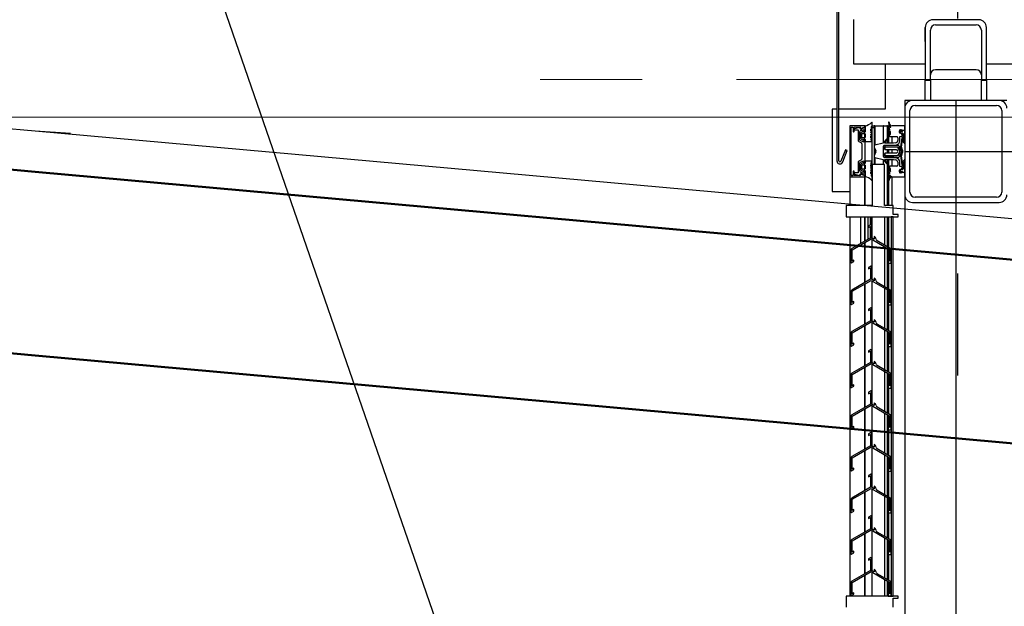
# Model space of a CAD drawing. Extents: x -805 to 3526, y -961 to 1039.
# Tile 223 of 256: x 982.757 to 983.722, y 40.624 to 41.199. Entities that reach past the tile are written whole.
import ezdxf

# ---------------------------------------------------------------- set-up
doc = ezdxf.new("R2010")
doc.units = 0
for name, pattern in [('_Ebene_', [4, 2, -1, 0, -1]), ('P-HP-Dorsten 2022 - Schnitt - Schnitt 9 rechts der Rampe$0$_Ebene_', [4, 2, -1, 0, -1]), ('P-HP-Dorsten 2022 - Schnitt - Schnitt 9 rechts der Rampe$0$VE22-087 - Bf_Dorsten-Hervest ModellRevit2021_rvt-1-Schnitt 9$0$Verdeckt', [7.14375, 4.7625, -2.38125]), ('STRICHPUNKT', [1, 0.5, -0.25, 0, -0.25]), ('VE22-087 - Bf_Dorsten-Hervest ModellRevit2021_rvt-1-Schnitt 7$0$Verdeckt', [7.14375, 4.7625, -2.38125]), ('VE22-087 - Bf_rvt-1-Schnitt 8$0$_Ebene_', [4, 2, -1, 0, -1])]:
    doc.linetypes.add(name, pattern=pattern)
doc.layers.get('0').update_dxf_attribs({"color": 251})
for name, color, linetype, lineweight in [('A-FLOR-LEVL', 51, 'Continuous', 5), ('EB-2273S-Q-ACHSE', 7, 'STRICHPUNKT', 25), ('P-HP-Dorsten 2022 - Schnitt - Schnitt 9 rechts der Rampe$0$A-FLOR-LEVL', 51, 'Continuous', 5), ('P-HP-Dorsten 2022 - Schnitt - Schnitt 9 rechts der Rampe$0$VE22-087 - Bf_Dorsten-Hervest ModellRevit2021_rvt-1-Schnitt 9$0$A-FLOR-LEVL', 51, 'Continuous', 5), ('P-HP-Dorsten 2022 - Schnitt - Schnitt 9 rechts der Rampe$0$VE22-087 - Bf_Dorsten-Hervest ModellRevit2021_rvt-1-Schnitt 9$0$A-ROOF', 132, 'Continuous', 9), ('P-HP-Dorsten 2022 - Schnitt - Schnitt 9 rechts der Rampe$0$VE22-087 - Bf_Dorsten-Hervest ModellRevit2021_rvt-1-Schnitt 9$0$A-ROOF-FNSH', 132, 'Continuous', 35), ('P-HP-Dorsten 2022 - Schnitt - Schnitt 9 rechts der Rampe$0$VE22-087 - Bf_Dorsten-Hervest ModellRevit2021_rvt-1-Schnitt 9$0$A-ROOF-PATT', 132, 'Continuous', 9), ('TTK-P-Aufzug vorne', 251, 'Continuous', 25), ('VE22-087 - Bf_Dorsten-Hervest ModellRevit2021_rvt-1-Schnitt 7$0$A-FLOR-LEVL', 51, 'Continuous', 5), ('VE22-087 - Bf_rvt-1-Schnitt 8$0$A-FLOR-LEVL', 51, 'Continuous', 5)]:
    doc.layers.add(name, color=color, linetype=linetype, lineweight=lineweight)
for name, color, linetype in [('Lichtraumprofil', 9, 'Continuous'), ('TTK-P-Ablage', 162, 'Continuous'), ('TTK-P-Bahnsteig', 12, 'Continuous'), ('TTK-P-QP Block', 162, 'Continuous'), ('TTK-QP-links', 250, 'Continuous'), ('TTK-QP-rechts', 251, 'Continuous')]:
    doc.layers.add(name, color=color, linetype=linetype)

# ---------------------------------------------------------------- blocks, each defined once
blk = doc.blocks.new('VE22-087 - Bf_rvt-1-Schnitt 8')
at = {"layer": 'VE22-087 - Bf_rvt-1-Schnitt 8$0$A-FLOR-LEVL', "linetype": 'VE22-087 - Bf_rvt-1-Schnitt 8$0$_Ebene_', "lineweight": 9}
blk.add_line((-10425.32, 41103.31), (22643.31, 41103.31), dxfattribs=at)
blk = doc.blocks.new('Schnitt8')
at = {"layer": 'A-FLOR-LEVL', "linetype": '_Ebene_'}
blk.add_line((-5.15485, 8.50799), (27.91377, 8.50799), dxfattribs=at)
at = {"lineweight": 5, "xscale": 0.001, "yscale": 0.001, "zscale": 0.001}
blk.add_blockref('VE22-087 - Bf_rvt-1-Schnitt 8', (5.27047, -32.59532), dxfattribs=at)
blk = doc.blocks.new('2481114')
at = {"layer": 'EB-2273S-Q-ACHSE'}
blk.add_line((2.6768, -8.4329), (2.6768, 5.45803), dxfattribs=at)
blk = doc.blocks.new('Schnitt7links neben rampe')
at = {"layer": 'A-FLOR-LEVL', "linetype": '_Ebene_'}
blk.add_line((-17.01558, 1.3), (20.19556, 1.3), dxfattribs=at)
at = {"layer": 'VE22-087 - Bf_Dorsten-Hervest ModellRevit2021_rvt-1-Schnitt 7$0$A-FLOR-LEVL', "linetype": 'VE22-087 - Bf_Dorsten-Hervest ModellRevit2021_rvt-1-Schnitt 7$0$Verdeckt', "lineweight": 9}
blk.add_line((-17.01558, 1.26297), (20.19556, 1.26297), dxfattribs=at)
blk = doc.blocks.new('P-HP-Dorsten 2022 - Schnitt - Schnitt 9 rechts der Rampe')
at = {"layer": 'P-HP-Dorsten 2022 - Schnitt - Schnitt 9 rechts der Rampe$0$VE22-087 - Bf_Dorsten-Hervest ModellRevit2021_rvt-1-Schnitt 9$0$A-ROOF-PATT'}
h = blk.add_hatch(dxfattribs=at)
h.set_pattern_fill('FP_11', color=251, scale=0.001, style=0, pattern_type=2)
h.set_pattern_definition([(174.832, (3153.7614293, 35241.070636), (-0.01641368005, 4.8652e-07), [])])
h.paths.add_polyline_path([(3161.2746, 35240.60982), (3161.276, 35240.61044), (3159.12999, 35240.80321), (3158.58342, 35240.85231), (3158.55457, 35240.85416), (3161.27228, 35240.61003)])
at = {"layer": 'P-HP-Dorsten 2022 - Schnitt - Schnitt 9 rechts der Rampe$0$A-FLOR-LEVL', "linetype": 'P-HP-Dorsten 2022 - Schnitt - Schnitt 9 rechts der Rampe$0$_Ebene_'}
blk.add_line((3138.7361, 35240.90534), (3179.52406, 35240.90534), dxfattribs=at)
at = {"layer": 'P-HP-Dorsten 2022 - Schnitt - Schnitt 9 rechts der Rampe$0$VE22-087 - Bf_Dorsten-Hervest ModellRevit2021_rvt-1-Schnitt 9$0$A-FLOR-LEVL', "linetype": 'P-HP-Dorsten 2022 - Schnitt - Schnitt 9 rechts der Rampe$0$VE22-087 - Bf_Dorsten-Hervest ModellRevit2021_rvt-1-Schnitt 9$0$Verdeckt', "lineweight": 9}
blk.add_line((3138.7361, 35240.86831), (3179.52406, 35240.86831), dxfattribs=at)
at = {"layer": 'P-HP-Dorsten 2022 - Schnitt - Schnitt 9 rechts der Rampe$0$VE22-087 - Bf_Dorsten-Hervest ModellRevit2021_rvt-1-Schnitt 9$0$A-ROOF', "color": 251, "lineweight": 50}
for p, q in [((3158.03983, 35240.86151), (3158.5489, 35240.81467)), ((3158.5489, 35240.81467), (3161.2746, 35240.56982)), ((3158.03983, 35240.68151), (3158.5489, 35240.63467)), ((3158.5489, 35240.63467), (3161.2746, 35240.38982))]:
    blk.add_line(p, q, dxfattribs=at)
at = {"layer": 'P-HP-Dorsten 2022 - Schnitt - Schnitt 9 rechts der Rampe$0$VE22-087 - Bf_Dorsten-Hervest ModellRevit2021_rvt-1-Schnitt 9$0$A-ROOF', "color": 251, "lineweight": 25}
blk.add_line((3158.58342, 35240.85231), (3158.5489, 35240.85467), dxfattribs=at)
at = {"layer": 'P-HP-Dorsten 2022 - Schnitt - Schnitt 9 rechts der Rampe$0$VE22-087 - Bf_Dorsten-Hervest ModellRevit2021_rvt-1-Schnitt 9$0$A-ROOF-FNSH', "color": 251, "lineweight": 25}
for p, q in [((3158.5489, 35240.85467), (3158.03983, 35240.90151)), ((3161.2746, 35240.60982), (3158.5489, 35240.85467))]:
    blk.add_line(p, q, dxfattribs=at)

msp = doc.modelspace()

# ---------------------------------------------------------------- hatches: boundary and pattern name
at = {"layer": 'TTK-P-Aufzug vorne', "ltscale": 20}
h = msp.add_hatch(dxfattribs=at)
h.set_pattern_fill('FP_23', color=251, scale=0.001, style=0, pattern_type=2)
h.set_pattern_definition([(0, (984.29421, 37.1433), (0, 0.05), []), (90, (984.29421, 37.1433), (-0.05, 3e-18), [])])
h.paths.add_polyline_path([(983.59219, 37.76677), (983.59411, 37.76677), (983.59411, 37.79283), (983.59219, 37.79283), (983.59219, 37.76855)])
h.paths.add_polyline_path([(983.59219, 38.28683), (983.59411, 38.28683), (983.59411, 38.31283), (983.59219, 38.31283), (983.59219, 38.292)])
h.paths.add_polyline_path([(983.59411, 39.78683), (983.59411, 39.81283), (983.59219, 39.81283), (983.59219, 39.78683)])
h.paths.add_polyline_path([(983.59411, 40.55683), (983.59411, 40.58283), (983.59219, 40.58283), (983.59219, 40.55683), (983.59318, 40.55683)])
h.paths.add_polyline_path([(983.59219, 41.05683), (983.59411, 41.05683), (983.59411, 41.09483), (983.59219, 41.09475), (983.59219, 41.0619)])

# ---------------------------------------------------------------- linework, layer by layer
at = {"layer": 'Lichtraumprofil', "color": 251}
msp.add_line((983.19924, 40.51008), (982.85924, 41.49289), dxfattribs=at)
at = {"layer": 'TTK-P-Aufzug vorne', "color": 251, "ltscale": 20}
for p, q in [((983.55752, 41.25451), (983.55752, 41.06062)), ((983.55952, 41.06067), (983.55952, 41.25447)), ((983.5742, 41.15543), (983.5742, 41.19908)), ((983.6967, 41.19885), (983.6517, 41.19885)), ((983.6542, 41.19385), (983.6942, 41.19385)), ((983.6442, 41.17755), (983.6442, 41.19135)), ((983.6442, 41.19135), (983.6442, 41.13983)), ((983.6492, 41.13983), (983.6492, 41.18885)), ((983.6992, 41.18885), (983.6992, 41.13983)), ((983.7042, 41.13983), (983.7042, 41.19135)), ((983.6442, 41.15543), (983.5742, 41.15543)), ((983.60488, 41.15543), (983.60488, 41.11116)), ((984.8692, 41.15543), (983.7042, 41.15543)), ((983.6942, 41.14983), (983.6542, 41.14983)), ((983.6442, 41.13983), (983.6492, 41.13983)), ((983.6442, 41.11983), (983.6442, 41.13983)), ((983.6492, 41.13983), (983.6492, 41.11983)), ((983.6992, 41.13983), (983.7042, 41.13983)), ((983.6992, 41.11983), (983.6992, 41.13983)), ((983.7042, 41.13983), (983.7042, 41.11983)), ((983.6242, 41.11983), (983.6242, 41.11233)), ((983.6317, 41.11983), (983.6242, 41.11983)), ((983.7167, 41.11983), (983.6317, 41.11983)), ((983.6742, 41.11983), (983.6742, 37.54983)), ((983.7242, 41.11983), (983.7167, 41.11983)), ((983.55752, 41.11116), (983.55288, 41.11116)), ((983.55288, 41.11116), (983.55288, 41.03457)), ((983.60488, 41.11116), (983.55952, 41.11116)), ((983.6242, 41.11233), (983.6242, 41.02733)), ((983.6292, 41.02983), (983.6292, 41.10983)), ((983.6342, 41.11483), (983.7142, 41.11483)), ((983.7192, 41.10983), (983.7192, 41.02983)), ((983.59218, 41.09481), (983.59218, 41.09802)), ((983.60818, 41.09836), (983.60836, 41.09586)), ((983.60934, 41.09648), (983.60913, 41.09771)), ((983.57016, 41.09483), (983.57016, 41.09433)), ((983.57055, 41.09483), (983.57016, 41.09483)), ((983.57018, 41.09433), (983.57018, 41.04549)), ((983.58467, 41.09483), (983.57075, 41.09483)), ((983.57146, 41.04663), (983.57146, 41.09303)), ((983.57197, 41.09353), (983.57297, 41.09353)), ((983.57347, 41.09303), (983.57347, 41.08956)), ((983.57447, 41.09353), (983.58035, 41.09383)), ((983.57447, 41.08953), (983.57447, 41.09353)), ((983.57986, 41.09333), (983.57499, 41.09203)), ((983.57506, 41.09093), (983.57836, 41.09093)), ((983.57836, 41.09093), (983.57836, 41.08108)), ((983.57986, 41.08145), (983.57986, 41.08856)), ((983.58035, 41.09383), (983.58056, 41.09299)), ((983.58066, 41.08718), (983.58066, 41.08335)), ((983.58317, 41.08925), (983.58115, 41.08804)), ((983.58182, 41.09257), (983.58487, 41.09387)), ((983.58516, 41.09333), (983.58196, 41.09195)), ((983.58216, 41.08355), (983.58216, 41.08702)), ((983.58247, 41.09076), (983.58396, 41.0914)), ((983.58269, 41.08752), (983.58466, 41.08752)), ((983.58465, 41.08852), (983.58317, 41.08925)), ((983.58396, 41.0914), (983.58396, 41.08856)), ((983.58396, 41.08856), (983.58516, 41.08908)), ((983.58459, 41.09375), (983.58459, 41.09308)), ((983.58459, 41.08752), (983.58459, 41.08302)), ((983.58515, 41.09483), (983.58485, 41.09483)), ((983.58516, 41.09494), (983.58516, 41.08902)), ((983.58516, 41.08908), (983.58516, 41.09333)), ((983.58516, 41.08699), (983.58516, 41.08352)), ((983.59074, 41.0882), (983.59211, 41.09123)), ((983.59198, 41.08736), (983.59074, 41.0882)), ((983.59074, 41.08656), (983.59198, 41.08736)), ((983.59211, 41.08353), (983.59074, 41.08656)), ((983.59083, 41.09156), (983.59205, 41.09279)), ((983.59083, 41.09006), (983.59083, 41.09156)), ((983.59158, 41.09151), (983.59083, 41.09006)), ((983.5912, 41.09395), (983.59218, 41.09481)), ((983.59205, 41.09279), (983.59132, 41.09312)), ((983.59219, 41.09483), (983.59413, 41.09483)), ((983.59219, 41.05683), (983.59219, 41.09481)), ((983.59411, 41.09483), (983.59411, 41.05683)), ((983.59485, 41.09483), (983.59411, 41.09483)), ((983.59485, 41.09483), (983.60308, 41.09483)), ((983.59485, 41.09483), (983.59485, 41.07589)), ((983.60301, 41.09483), (983.60301, 41.07823)), ((983.60318, 41.09483), (983.60301, 41.09483)), ((983.60318, 41.09483), (983.60642, 41.09483)), ((983.60711, 41.09483), (983.60642, 41.09483)), ((983.60705, 41.09483), (983.60817, 41.09483)), ((983.60711, 41.07784), (983.60711, 41.09483)), ((983.60906, 41.09483), (983.60817, 41.09483)), ((983.60817, 41.09483), (983.60817, 41.07784)), ((983.6083, 41.0902), (983.60819, 41.08626)), ((983.60836, 41.09586), (983.61021, 41.09314)), ((983.61021, 41.09314), (983.60849, 41.09268)), ((983.60849, 41.09191), (983.60928, 41.0917)), ((983.60919, 41.08677), (983.60944, 41.08962)), ((983.6097, 41.08786), (983.60969, 41.08652)), ((983.6242, 41.09483), (983.61131, 41.09483)), ((983.61898, 41.08865), (983.61898, 41.09009)), ((983.61982, 41.08748), (983.61898, 41.08865)), ((983.61935, 41.08995), (983.61929, 41.0886)), ((983.61929, 41.0886), (983.62028, 41.08739)), ((983.6203, 41.09047), (983.61935, 41.08995)), ((983.62135, 41.08748), (983.61982, 41.08748)), ((983.61998, 41.09112), (983.62094, 41.09097)), ((983.62028, 41.08739), (983.6217, 41.08826)), ((983.6203, 41.08938), (983.6203, 41.09047)), ((983.62156, 41.08945), (983.6203, 41.08938)), ((983.62164, 41.08483), (983.62135, 41.08748)), ((983.62248, 41.09029), (983.62156, 41.08945)), ((983.6217, 41.08826), (983.6217, 41.08491)), ((983.6242, 41.09029), (983.62248, 41.09029)), ((983.62322, 41.0841), (983.6232, 41.08729)), ((983.6232, 41.08729), (983.6242, 41.08729)), ((983.6242, 41.0906), (983.6242, 41.09483)), ((983.6242, 41.08729), (983.6242, 41.09029)), ((983.57921, 41.07944), (983.58163, 41.07815)), ((983.58396, 41.07895), (983.58039, 41.0805)), ((983.58115, 41.0825), (983.58316, 41.08129)), ((983.58216, 41.07736), (983.58216, 41.06239)), ((983.58464, 41.08302), (983.58266, 41.08302)), ((983.58316, 41.08129), (983.58466, 41.08202)), ((983.58516, 41.08109), (983.58396, 41.08179)), ((983.58396, 41.08179), (983.58396, 41.07895)), ((983.58459, 41.08198), (983.58459, 41.08142)), ((983.58516, 41.0815), (983.58516, 41.07954)), ((983.58516, 41.05857), (983.58516, 41.08109)), ((983.58516, 41.07954), (983.59099, 41.07954)), ((983.59083, 41.08302), (983.59083, 41.0847)), ((983.59083, 41.0847), (983.59158, 41.08324)), ((983.59198, 41.0825), (983.59083, 41.08302)), ((983.59083, 41.08124), (983.59198, 41.0825)), ((983.59192, 41.08025), (983.59083, 41.08124)), ((983.59099, 41.07954), (983.59192, 41.08025)), ((983.60289, 41.07782), (983.59485, 41.07589)), ((983.60642, 41.08206), (983.60318, 41.07858)), ((983.60413, 41.07784), (983.60701, 41.08151)), ((983.61309, 41.07784), (983.60413, 41.07784)), ((983.60996, 41.08433), (983.61274, 41.08433)), ((983.61142, 41.08433), (983.61142, 41.07784)), ((983.61274, 41.08433), (983.61378, 41.08433)), ((983.61535, 41.0782), (983.61309, 41.07784)), ((983.61378, 41.08433), (983.61619, 41.08433)), ((983.61719, 41.08329), (983.61719, 41.08037)), ((983.61919, 41.08456), (983.62164, 41.08483)), ((983.61919, 41.08037), (983.61919, 41.08456)), ((983.6212, 41.08309), (983.62007, 41.07424)), ((983.6217, 41.08491), (983.6209, 41.08389)), ((983.6209, 41.08389), (983.62176, 41.08359)), ((983.62106, 41.0741), (983.62196, 41.08115)), ((983.62176, 41.08359), (983.62297, 41.08149)), ((983.62302, 41.08098), (983.62187, 41.083)), ((983.62196, 41.08115), (983.62302, 41.08098)), ((983.623, 41.08038), (983.62212, 41.07968)), ((983.62297, 41.08149), (983.623, 41.08038)), ((983.6242, 41.08236), (983.62322, 41.0841)), ((983.6234, 41.07832), (983.6242, 41.07741)), ((983.6242, 41.07741), (983.6242, 41.08236)), ((983.56593, 41.07138), (983.56145, 41.0603)), ((983.5633, 41.05949), (983.5678, 41.07062)), ((983.5678, 41.07062), (983.56593, 41.07138)), ((983.5678, 41.07056), (983.5678, 41.07062)), ((983.59577, 41.06936), (983.59426, 41.06557)), ((983.59427, 41.0741), (983.59577, 41.07031)), ((983.59485, 41.07263), (983.59485, 41.06705)), ((983.60319, 41.06491), (983.60319, 41.07484)), ((983.60319, 41.07371), (983.60319, 41.0724)), ((983.60319, 41.0724), (983.60469, 41.0724)), ((983.60469, 41.06721), (983.60319, 41.06721)), ((983.60319, 41.06721), (983.60319, 41.0659)), ((983.60419, 41.07584), (983.61334, 41.07584)), ((983.60469, 41.0724), (983.60469, 41.0737)), ((983.60469, 41.07324), (983.60469, 41.07164)), ((983.60469, 41.07164), (983.61608, 41.07164)), ((983.61608, 41.06794), (983.60469, 41.06794)), ((983.60469, 41.06794), (983.60469, 41.06637)), ((983.60469, 41.06592), (983.60469, 41.06721)), ((983.61722, 41.0757), (983.60519, 41.0757)), ((983.60525, 41.0742), (983.61752, 41.0742)), ((983.61655, 41.07404), (983.60549, 41.07404)), ((983.60711, 41.06794), (983.60711, 41.07164)), ((983.60817, 41.07164), (983.60817, 41.06794)), ((983.61142, 41.07164), (983.61142, 41.06794)), ((983.61334, 41.07584), (983.61568, 41.07623)), ((983.61608, 41.07164), (983.617, 41.07038)), ((983.617, 41.0692), (983.61608, 41.06794)), ((983.61925, 41.06979), (983.61725, 41.07361)), ((983.61725, 41.06597), (983.61925, 41.06979)), ((983.61752, 41.0742), (983.61958, 41.07026)), ((983.61958, 41.06934), (983.61752, 41.0654)), ((983.62091, 41.07096), (983.61899, 41.07463)), ((983.61899, 41.06497), (983.62091, 41.06864)), ((983.62048, 41.07192), (983.62156, 41.0698)), ((983.62156, 41.0698), (983.62048, 41.06768)), ((983.62215, 41.0704), (983.62126, 41.07259)), ((983.62126, 41.06701), (983.62215, 41.06919)), ((983.6242, 41.06983), (986.1742, 41.06983)), ((983.55752, 41.06062), (983.55752, 41.06056)), ((983.57835, 41.05858), (983.57835, 41.04893)), ((983.58163, 41.06151), (983.57921, 41.06022)), ((983.57985, 41.0512), (983.57985, 41.05828)), ((983.58034, 41.05914), (983.58396, 41.06071)), ((983.58316, 41.05851), (983.58115, 41.05731)), ((983.58466, 41.05779), (983.58316, 41.05851)), ((983.58396, 41.06071), (983.58396, 41.05787)), ((983.58396, 41.05787), (983.58516, 41.05857)), ((983.58459, 41.05824), (983.58459, 41.05782)), ((983.59099, 41.06026), (983.58516, 41.06026)), ((983.58516, 41.06026), (983.58516, 41.05831)), ((983.59083, 41.05856), (983.59192, 41.05956)), ((983.59198, 41.0573), (983.59083, 41.05856)), ((983.59192, 41.05956), (983.59099, 41.06026)), ((983.59485, 41.06378), (983.59485, 41.05683)), ((983.59485, 41.06378), (983.60311, 41.06184)), ((983.60301, 41.06186), (983.60301, 41.05683)), ((983.60318, 41.06109), (983.60642, 41.05761)), ((983.607, 41.05815), (983.60413, 41.06183)), ((983.60413, 41.06183), (983.61317, 41.06183)), ((983.61325, 41.06384), (983.60419, 41.06384)), ((983.61752, 41.0654), (983.60519, 41.0654)), ((983.60519, 41.0639), (983.61722, 41.0639)), ((983.60549, 41.06557), (983.61654, 41.06554)), ((983.60711, 41.01683), (983.60711, 41.06183)), ((983.60817, 41.06183), (983.60817, 41.01683)), ((983.61142, 41.06183), (983.61142, 41.05533)), ((983.61317, 41.06183), (983.61535, 41.06146)), ((983.61567, 41.06344), (983.61325, 41.06384)), ((983.61719, 41.05923), (983.61719, 41.05633)), ((983.61919, 41.0551), (983.61919, 41.05929)), ((983.62007, 41.06536), (983.62119, 41.05651)), ((983.62195, 41.05846), (983.62106, 41.0655)), ((983.62297, 41.05821), (983.62176, 41.05611)), ((983.62186, 41.0566), (983.623, 41.05859)), ((983.623, 41.05859), (983.62195, 41.05846)), ((983.62212, 41.06002), (983.623, 41.05933)), ((983.623, 41.05933), (983.62297, 41.05821)), ((983.6242, 41.06229), (983.6234, 41.06139)), ((983.6242, 41.05735), (983.6242, 41.06229)), ((983.57346, 41.05013), (983.57346, 41.04663)), ((983.57446, 41.04613), (983.57446, 41.0501)), ((983.57835, 41.04893), (983.57502, 41.04893)), ((983.58066, 41.05645), (983.58066, 41.05262)), ((983.58115, 41.05176), (983.58317, 41.05055)), ((983.58216, 41.05278), (983.58216, 41.05625)), ((983.58396, 41.04826), (983.58246, 41.0489)), ((983.58266, 41.05678), (983.58464, 41.05678)), ((983.58466, 41.05229), (983.58269, 41.05229)), ((983.58317, 41.05055), (983.58465, 41.05129)), ((983.58515, 41.05058), (983.58396, 41.0511)), ((983.58396, 41.0511), (983.58396, 41.04826)), ((983.58459, 41.05678), (983.58459, 41.05229)), ((983.58459, 41.05126), (983.58459, 41.05082)), ((983.58515, 41.04633), (983.58515, 41.05058)), ((983.58516, 41.05629), (983.58516, 41.05282)), ((983.58516, 41.05079), (983.58516, 41.04487)), ((983.59074, 41.05324), (983.59211, 41.05627)), ((983.59198, 41.05244), (983.59074, 41.05324)), ((983.59074, 41.05161), (983.59198, 41.05244)), ((983.59211, 41.04858), (983.59074, 41.05161)), ((983.59083, 41.05678), (983.59198, 41.0573)), ((983.59083, 41.0551), (983.59083, 41.05678)), ((983.59158, 41.05656), (983.59083, 41.0551)), ((983.59083, 41.04824), (983.59083, 41.04975)), ((983.59083, 41.04975), (983.59158, 41.04829)), ((983.59205, 41.04701), (983.59083, 41.04824)), ((983.60418, 41.05683), (983.59218, 41.05683)), ((983.59218, 41.05683), (983.59218, 41.01683)), ((983.60418, 41.01683), (983.60418, 41.05683)), ((983.60818, 41.05341), (983.60828, 41.04947)), ((983.60925, 41.04796), (983.60846, 41.04775)), ((983.60942, 41.05019), (983.60918, 41.05289)), ((983.60985, 41.05312), (983.60985, 41.05181)), ((983.61263, 41.05533), (983.60998, 41.05533)), ((983.61619, 41.05533), (983.61263, 41.05533)), ((983.61898, 41.0511), (983.61982, 41.05226)), ((983.61898, 41.04966), (983.61898, 41.0511)), ((983.62164, 41.05483), (983.61919, 41.0551)), ((983.62028, 41.05231), (983.61929, 41.05111)), ((983.61929, 41.05111), (983.61935, 41.04976)), ((983.61935, 41.04976), (983.6203, 41.04923)), ((983.61982, 41.05226), (983.62135, 41.05226)), ((983.62094, 41.04878), (983.61998, 41.04863)), ((983.6217, 41.05144), (983.62028, 41.05231)), ((983.6203, 41.04923), (983.6203, 41.05033)), ((983.6203, 41.05033), (983.62156, 41.05026)), ((983.62176, 41.05611), (983.6209, 41.05581)), ((983.6209, 41.05581), (983.6217, 41.0548)), ((983.62135, 41.05226), (983.62164, 41.05483)), ((983.62156, 41.05026), (983.62248, 41.04941)), ((983.6217, 41.0548), (983.6217, 41.05144)), ((983.62248, 41.04941), (983.6242, 41.04941)), ((983.6232, 41.05241), (983.62322, 41.05561)), ((983.6242, 41.05241), (983.6232, 41.05241)), ((983.62322, 41.05561), (983.6242, 41.05735)), ((983.62418, 41.04483), (983.62418, 41.04906)), ((983.6242, 41.04941), (983.6242, 41.05241)), ((983.57016, 41.04549), (983.57016, 41.01683)), ((983.57066, 41.04484), (983.58459, 41.04484)), ((983.57296, 41.04613), (983.57196, 41.04613)), ((983.58034, 41.04583), (983.57446, 41.04613)), ((983.57502, 41.04763), (983.57985, 41.04633)), ((983.58062, 41.04677), (983.58034, 41.04583)), ((983.58485, 41.04579), (983.58181, 41.04709)), ((983.58194, 41.04771), (983.58515, 41.04633)), ((983.58459, 41.04657), (983.58459, 41.0459)), ((983.58459, 41.04484), (983.58459, 41.01683)), ((983.58515, 41.01683), (983.58515, 41.04487)), ((983.58516, 41.01683), (983.58516, 41.04487)), ((983.59218, 41.045), (983.5912, 41.04585)), ((983.59132, 41.04668), (983.59205, 41.04701)), ((983.59218, 41.04178), (983.59218, 41.045)), ((983.60835, 41.04381), (983.60817, 41.04131)), ((983.61019, 41.04653), (983.60835, 41.04381)), ((983.60848, 41.04698), (983.61019, 41.04653)), ((983.60911, 41.04196), (983.60933, 41.04318)), ((983.61142, 41.04483), (983.61142, 41.01683)), ((983.61142, 41.04483), (983.62418, 41.04483)), ((983.55288, 41.03457), (983.55288, 41.03057)), ((983.55288, 41.03071), (983.55288, 41.03057)), ((983.55288, 41.03057), (983.55488, 41.03057)), ((983.55488, 41.03057), (983.57026, 41.03057)), ((983.6242, 41.02733), (983.6242, 40.61233)), ((983.6317, 41.01983), (983.7167, 41.01983)), ((983.7142, 41.02483), (983.6342, 41.02483)), ((983.59218, 41.01683), (983.56678, 41.01683)), ((983.56678, 41.01683), (983.56678, 41.00583)), ((983.61278, 41.01683), (983.60418, 41.01683)), ((983.61278, 41.00783), (983.61278, 41.01683)), ((983.56678, 41.00583), (983.61778, 41.00583)), ((983.57016, 41.00583), (983.57016, 40.63383)), ((983.58116, 40.9799), (983.58116, 41.00583)), ((983.58117, 40.9799), (983.58117, 41.00583)), ((983.58459, 41.00583), (983.58459, 40.98193)), ((983.58515, 40.9822), (983.58515, 41.00583)), ((983.58516, 40.98221), (983.58516, 41.00583)), ((983.58819, 40.98395), (983.58819, 41.00583)), ((983.59011, 41.00583), (983.59011, 40.99762)), ((983.59085, 40.99805), (983.59085, 41.00583)), ((983.59218, 40.98493), (983.59218, 41.00583)), ((983.59218, 40.98493), (983.59218, 41.00583)), ((983.60418, 41.00583), (983.60418, 40.978)), ((983.60418, 41.00583), (983.60418, 40.978)), ((983.60711, 40.97631), (983.60711, 41.00583)), ((983.60817, 41.00583), (983.60817, 40.9757)), ((983.61078, 41.00583), (983.61078, 40.63383)), ((983.61078, 41.00583), (983.61078, 40.64696)), ((983.61278, 41.00583), (983.61078, 41.00583)), ((983.61778, 41.00783), (983.61278, 41.00783)), ((983.61278, 40.63383), (983.61278, 41.00583)), ((983.61278, 40.63383), (983.61278, 41.00583)), ((983.61778, 41.00583), (983.61778, 41.00783)), ((983.5909, 40.99808), (983.58865, 40.99678)), ((983.58865, 40.99678), (983.58865, 40.99533)), ((983.58865, 40.99533), (983.5904, 40.99634)), ((983.59011, 40.99617), (983.59011, 40.98506)), ((983.5904, 40.99634), (983.5904, 40.98523)), ((983.59165, 40.98523), (983.59165, 40.99764)), ((983.5904, 40.98523), (983.57213, 40.97468)), ((983.5725, 40.97345), (983.59103, 40.98415)), ((983.58459, 40.98043), (983.58459, 40.94109)), ((983.58515, 40.94141), (983.58515, 40.98076)), ((983.58516, 40.94142), (983.58516, 40.98076)), ((983.59103, 40.98415), (983.60955, 40.97345)), ((983.59405, 40.98385), (983.59165, 40.98523)), ((983.59218, 40.94414), (983.59218, 40.98348)), ((983.59405, 40.98633), (983.59405, 40.98385)), ((983.60991, 40.97469), (983.59705, 40.98211)), ((983.57125, 40.97316), (983.57125, 40.96104)), ((983.5725, 40.96234), (983.5725, 40.97345)), ((983.60418, 40.97655), (983.60418, 40.95721)), ((983.60418, 40.97655), (983.60418, 40.93721)), ((983.60711, 40.93552), (983.60711, 40.97486)), ((983.60817, 40.97425), (983.60817, 40.96307)), ((983.60955, 40.97345), (983.60955, 40.96227)), ((983.61078, 40.96011), (983.61078, 40.97318)), ((983.572, 40.96061), (983.57425, 40.96191)), ((983.57425, 40.96335), (983.5725, 40.96234)), ((983.57425, 40.96191), (983.57425, 40.96335)), ((983.60955, 40.96227), (983.6078, 40.96328)), ((983.6078, 40.96328), (983.6078, 40.96183)), ((983.6078, 40.96183), (983.6078, 40.96011)), ((983.5909, 40.95729), (983.58865, 40.95599)), ((983.58865, 40.95599), (983.58865, 40.95455)), ((983.58865, 40.95455), (983.5904, 40.95556)), ((983.5904, 40.95556), (983.5904, 40.94445)), ((983.59165, 40.94445), (983.59165, 40.95686)), ((983.6078, 40.96011), (983.61078, 40.96011)), ((983.60817, 40.96011), (983.60817, 40.93491)), ((983.5904, 40.94445), (983.57213, 40.93389)), ((983.5725, 40.93267), (983.59103, 40.94336)), ((983.59103, 40.94336), (983.60955, 40.93267)), ((983.59405, 40.94306), (983.59165, 40.94445)), ((983.59218, 40.90335), (983.59218, 40.9427)), ((983.59405, 40.94554), (983.59405, 40.94306)), ((983.57125, 40.93238), (983.57125, 40.92026)), ((983.5725, 40.92155), (983.5725, 40.93267)), ((983.58459, 40.93965), (983.58459, 40.9003)), ((983.58515, 40.90063), (983.58515, 40.93997)), ((983.58516, 40.90063), (983.58516, 40.93998)), ((983.60991, 40.93391), (983.59705, 40.94133)), ((983.60418, 40.93577), (983.60418, 40.89643)), ((983.60711, 40.89474), (983.60711, 40.93408)), ((983.60817, 40.93347), (983.60817, 40.92228)), ((983.60955, 40.93267), (983.60955, 40.92148)), ((983.61078, 40.91933), (983.61078, 40.93239)), ((983.57425, 40.92256), (983.5725, 40.92155)), ((983.57425, 40.92112), (983.57425, 40.92256)), ((983.60955, 40.92148), (983.6078, 40.92249)), ((983.6078, 40.92249), (983.6078, 40.92105)), ((983.572, 40.91982), (983.57425, 40.92112)), ((983.5909, 40.9165), (983.58865, 40.91521)), ((983.58865, 40.91521), (983.58865, 40.91376)), ((983.58865, 40.91376), (983.5904, 40.91477)), ((983.5904, 40.91477), (983.5904, 40.90366)), ((983.59165, 40.90366), (983.59165, 40.91607)), ((983.6078, 40.92105), (983.6078, 40.91933)), ((983.6078, 40.91933), (983.61078, 40.91933)), ((983.60817, 40.91933), (983.60817, 40.89413)), ((983.5904, 40.90366), (983.57213, 40.89311)), ((983.59405, 40.90227), (983.59165, 40.90366)), ((983.59405, 40.90476), (983.59405, 40.90227)), ((983.5725, 40.89188), (983.59103, 40.90258)), ((983.58459, 40.89886), (983.58459, 40.85952)), ((983.58515, 40.85984), (983.58515, 40.89918)), ((983.58516, 40.85985), (983.58516, 40.89919)), ((983.59103, 40.90258), (983.60955, 40.89188)), ((983.59218, 40.86257), (983.59218, 40.90191)), ((983.60991, 40.89312), (983.59705, 40.90054)), ((983.60418, 40.89498), (983.60418, 40.85564)), ((983.57125, 40.89159), (983.57125, 40.87947)), ((983.5725, 40.88077), (983.5725, 40.89188)), ((983.60711, 40.85395), (983.60711, 40.89329)), ((983.60817, 40.89268), (983.60817, 40.8815)), ((983.60955, 40.89188), (983.60955, 40.8807)), ((983.61078, 40.87854), (983.61078, 40.8916)), ((983.572, 40.87904), (983.57425, 40.88034)), ((983.57425, 40.88178), (983.5725, 40.88077)), ((983.57425, 40.88034), (983.57425, 40.88178)), ((983.5909, 40.87572), (983.58865, 40.87442)), ((983.58865, 40.87442), (983.58865, 40.87298)), ((983.59165, 40.86287), (983.59165, 40.87529)), ((983.60418, 40.8742), (983.60418, 40.83485)), ((983.60955, 40.8807), (983.6078, 40.88171)), ((983.6078, 40.88171), (983.6078, 40.88026)), ((983.6078, 40.88026), (983.6078, 40.87854)), ((983.6078, 40.87854), (983.61078, 40.87854)), ((983.60817, 40.87854), (983.60817, 40.85334)), ((983.58865, 40.87298), (983.5904, 40.87399)), ((983.5904, 40.87399), (983.5904, 40.86287)), ((983.5904, 40.86287), (983.57213, 40.85232)), ((983.5725, 40.8511), (983.59103, 40.86179)), ((983.58459, 40.85808), (983.58459, 40.81873)), ((983.58515, 40.81906), (983.58515, 40.85834)), ((983.58516, 40.81906), (983.58516, 40.85834)), ((983.59103, 40.86179), (983.60955, 40.8511)), ((983.59405, 40.86149), (983.59165, 40.86287)), ((983.59218, 40.82199), (983.59218, 40.86112)), ((983.59405, 40.86397), (983.59405, 40.86149)), ((983.60991, 40.85233), (983.59705, 40.85976)), ((983.57125, 40.85081), (983.57125, 40.83868)), ((983.5725, 40.83998), (983.5725, 40.8511)), ((983.60418, 40.8542), (983.60418, 40.81485)), ((983.60711, 40.81316), (983.60711, 40.85251)), ((983.60817, 40.8519), (983.60817, 40.84071)), ((983.60955, 40.8511), (983.60955, 40.83991)), ((983.61078, 40.83776), (983.61078, 40.85082)), ((983.572, 40.83825), (983.57425, 40.83955)), ((983.57425, 40.84099), (983.5725, 40.83998)), ((983.57425, 40.83955), (983.57425, 40.84099)), ((983.60955, 40.83991), (983.6078, 40.84092)), ((983.6078, 40.84092), (983.6078, 40.83948)), ((983.6078, 40.83948), (983.6078, 40.83776)), ((983.6078, 40.83776), (983.61078, 40.83776)), ((983.60817, 40.83776), (983.60817, 40.81255)), ((983.5909, 40.83493), (983.58865, 40.83363)), ((983.58865, 40.83363), (983.58865, 40.83219)), ((983.58865, 40.83219), (983.5904, 40.8332)), ((983.5904, 40.8332), (983.5904, 40.82209)), ((983.59165, 40.82209), (983.59165, 40.8345)), ((983.5904, 40.82209), (983.57213, 40.81154)), ((983.5725, 40.81031), (983.59103, 40.82101)), ((983.58459, 40.81729), (983.58459, 40.77795)), ((983.58515, 40.77837), (983.58515, 40.81761)), ((983.58516, 40.77837), (983.58516, 40.81762)), ((983.59103, 40.82101), (983.60955, 40.81031)), ((983.59405, 40.8207), (983.59165, 40.82209)), ((983.59218, 40.781), (983.59218, 40.82034)), ((983.59405, 40.82318), (983.59405, 40.8207)), ((983.60991, 40.81155), (983.59705, 40.81897)), ((983.57125, 40.81002), (983.57125, 40.7979)), ((983.5725, 40.7992), (983.5725, 40.81031)), ((983.60418, 40.81341), (983.60418, 40.77407)), ((983.60711, 40.77238), (983.60711, 40.81172)), ((983.60817, 40.81111), (983.60817, 40.79992)), ((983.60955, 40.81031), (983.60955, 40.79912)), ((983.61078, 40.79697), (983.61078, 40.81003)), ((983.572, 40.79746), (983.57425, 40.79876)), ((983.57425, 40.80021), (983.5725, 40.7992)), ((983.57425, 40.79876), (983.57425, 40.80021)), ((983.60955, 40.79912), (983.6078, 40.80013)), ((983.6078, 40.80013), (983.6078, 40.79869)), ((983.6078, 40.79869), (983.6078, 40.79697)), ((983.6078, 40.79697), (983.61078, 40.79697)), ((983.60817, 40.79697), (983.60817, 40.77177)), ((983.5909, 40.79415), (983.58865, 40.79285)), ((983.58865, 40.79285), (983.58865, 40.79141)), ((983.58865, 40.79141), (983.5904, 40.79242)), ((983.5904, 40.79242), (983.5904, 40.7813)), ((983.59165, 40.7813), (983.59165, 40.79371)), ((983.5904, 40.7813), (983.57213, 40.77075)), ((983.5725, 40.76952), (983.59103, 40.78022)), ((983.59103, 40.78022), (983.60955, 40.76952)), ((983.59405, 40.77992), (983.59165, 40.7813)), ((983.59218, 40.74021), (983.59218, 40.77955)), ((983.59405, 40.7824), (983.59405, 40.77992)), ((983.60991, 40.77076), (983.59705, 40.77818)), ((983.57125, 40.76924), (983.57125, 40.75711)), ((983.5725, 40.75841), (983.5725, 40.76952)), ((983.58459, 40.7765), (983.58459, 40.73716)), ((983.58515, 40.73749), (983.58515, 40.77683)), ((983.58516, 40.73749), (983.58516, 40.77683)), ((983.60418, 40.77263), (983.60418, 40.73328)), ((983.60711, 40.73159), (983.60711, 40.77094)), ((983.60817, 40.77032), (983.60817, 40.75914)), ((983.60955, 40.76952), (983.60955, 40.75834)), ((983.61078, 40.75618), (983.61078, 40.76925)), ((983.57425, 40.75942), (983.5725, 40.75841)), ((983.57425, 40.75798), (983.57425, 40.75942)), ((983.60955, 40.75834), (983.6078, 40.75935)), ((983.6078, 40.75935), (983.6078, 40.75791)), ((983.572, 40.75668), (983.57425, 40.75798)), ((983.5909, 40.75336), (983.58865, 40.75206)), ((983.58865, 40.75206), (983.58865, 40.75062)), ((983.58865, 40.75062), (983.5904, 40.75163)), ((983.5904, 40.75163), (983.5904, 40.74052)), ((983.59165, 40.74052), (983.59165, 40.75293)), ((983.6078, 40.75791), (983.6078, 40.75618)), ((983.6078, 40.75618), (983.61078, 40.75618)), ((983.60817, 40.75618), (983.60817, 40.73098)), ((983.5904, 40.74052), (983.57213, 40.72997)), ((983.5725, 40.72874), (983.59103, 40.73943)), ((983.59103, 40.73943), (983.60955, 40.72874)), ((983.59405, 40.73913), (983.59165, 40.74052)), ((983.59405, 40.74161), (983.59405, 40.73913)), ((983.58459, 40.73572), (983.58459, 40.69638)), ((983.58515, 40.6967), (983.58515, 40.73604)), ((983.58516, 40.69671), (983.58516, 40.73605)), ((983.59218, 40.69943), (983.59218, 40.73877)), ((983.60991, 40.72998), (983.59705, 40.7374)), ((983.60418, 40.73184), (983.60418, 40.6925)), ((983.60711, 40.69081), (983.60711, 40.73015)), ((983.60817, 40.72954), (983.60817, 40.71835)), ((983.57125, 40.72845), (983.57125, 40.71633)), ((983.5725, 40.71763), (983.5725, 40.72874)), ((983.60955, 40.72874), (983.60955, 40.71755)), ((983.61078, 40.7154), (983.61078, 40.72846)), ((983.572, 40.71589), (983.57425, 40.71719)), ((983.57425, 40.71864), (983.5725, 40.71763)), ((983.57425, 40.71719), (983.57425, 40.71864)), ((983.5909, 40.71258), (983.58865, 40.71128)), ((983.58865, 40.71128), (983.58865, 40.70983)), ((983.58865, 40.70983), (983.5904, 40.71084)), ((983.5904, 40.71084), (983.5904, 40.69973)), ((983.59165, 40.69973), (983.59165, 40.71214)), ((983.60955, 40.71755), (983.6078, 40.71856)), ((983.6078, 40.71856), (983.6078, 40.71712)), ((983.6078, 40.71712), (983.6078, 40.7154)), ((983.6078, 40.7154), (983.61078, 40.7154)), ((983.60817, 40.7154), (983.60817, 40.6902)), ((983.59405, 40.70083), (983.59405, 40.69835)), ((983.5904, 40.69973), (983.57213, 40.68918)), ((983.5725, 40.68795), (983.59103, 40.69865)), ((983.58459, 40.69493), (983.58459, 40.65559)), ((983.58515, 40.65591), (983.58515, 40.69526)), ((983.58516, 40.65592), (983.58516, 40.69526)), ((983.59103, 40.69865), (983.60955, 40.68795)), ((983.59405, 40.69835), (983.59165, 40.69973)), ((983.59218, 40.65864), (983.59218, 40.69798)), ((983.60991, 40.68919), (983.59705, 40.69661)), ((983.60418, 40.69105), (983.60418, 40.65171)), ((983.57125, 40.68766), (983.57125, 40.67554)), ((983.5725, 40.67684), (983.5725, 40.68795)), ((983.60711, 40.65002), (983.60711, 40.68936)), ((983.60817, 40.68875), (983.60817, 40.67757)), ((983.60955, 40.68795), (983.60955, 40.67677)), ((983.61078, 40.67461), (983.61078, 40.68768)), ((983.572, 40.67511), (983.57425, 40.67641)), ((983.57425, 40.67785), (983.5725, 40.67684)), ((983.57425, 40.67641), (983.57425, 40.67785)), ((983.5909, 40.67179), (983.58865, 40.67049)), ((983.60955, 40.67677), (983.6078, 40.67778)), ((983.6078, 40.67778), (983.6078, 40.67633)), ((983.6078, 40.67633), (983.6078, 40.67461)), ((983.6078, 40.67461), (983.61078, 40.67461)), ((983.60817, 40.67461), (983.60817, 40.64941)), ((983.58865, 40.67049), (983.58865, 40.66905)), ((983.58865, 40.66905), (983.5904, 40.67006)), ((983.5904, 40.67006), (983.5904, 40.65895)), ((983.59165, 40.65895), (983.59165, 40.67136)), ((983.5904, 40.65895), (983.57213, 40.64839)), ((983.5725, 40.64717), (983.59103, 40.65786)), ((983.58459, 40.65415), (983.58459, 40.63383)), ((983.58515, 40.63383), (983.58515, 40.65447)), ((983.58516, 40.63383), (983.58516, 40.65448)), ((983.59103, 40.65786), (983.60955, 40.64717)), ((983.59405, 40.65756), (983.59165, 40.65895)), ((983.59218, 40.63383), (983.59218, 40.6572)), ((983.59405, 40.66004), (983.59405, 40.65756)), ((983.60991, 40.64841), (983.59705, 40.65583)), ((983.57125, 40.64688), (983.57125, 40.63476)), ((983.5725, 40.63605), (983.5725, 40.64717)), ((983.60418, 40.65027), (983.60418, 40.63383)), ((983.60711, 40.63383), (983.60711, 40.64858)), ((983.60817, 40.64797), (983.60817, 40.63678)), ((983.60955, 40.64717), (983.60955, 40.63598)), ((983.61078, 40.63383), (983.61078, 40.64689)), ((983.61778, 40.63383), (983.56678, 40.63383)), ((983.56678, 40.63383), (983.56678, 40.62283)), ((983.572, 40.63432), (983.57425, 40.63562)), ((983.57425, 40.63706), (983.5725, 40.63605)), ((983.57425, 40.63562), (983.57425, 40.63706)), ((983.60955, 40.63598), (983.6078, 40.63699)), ((983.6078, 40.63699), (983.6078, 40.63555)), ((983.6078, 40.63555), (983.6078, 40.63383)), ((983.6078, 40.63383), (983.61078, 40.63383)), ((983.61078, 40.63383), (983.61278, 40.63383)), ((983.61778, 40.63183), (983.61778, 40.63383)), ((983.61278, 40.62283), (983.61278, 40.63183)), ((983.61278, 40.63183), (983.61778, 40.63183))]:
    msp.add_line(p, q, dxfattribs=at)
for centre, radius, start, end in [((983.6517, 41.19135), 0.0075, 90, 180), ((983.6542, 41.18885), 0.005, 90, 180), ((983.6942, 41.18885), 0.005, 0, 90), ((983.6967, 41.19135), 0.0075, 0, 90), ((983.6542, 41.14483), 0.005, 90, 180), ((983.6942, 41.14483), 0.005, 0, 90), ((983.6317, 41.11233), 0.0075, 90, 180), ((983.7167, 41.11233), 0.0075, 0, 90), ((983.6342, 41.10983), 0.005, 90, 180), ((983.7142, 41.10983), 0.005, 0, 90), ((983.58342, 41.10638), 0.01157, 278.65406, 314.87672), ((983.59189, 41.09811), 0.000307, 344.73618, 166.79576), ((983.60834, 41.09757), 0.0008, 10.04881, 101.15444), ((983.61131, 41.09683), 0.002, 190.04881, 270), ((983.57068, 41.09433), 0.0005, 82.56325, 180), ((983.57197, 41.09303), 0.0005, 90, 179.98326), ((983.57297, 41.09303), 0.0005, 0, 89.9828), ((983.57397, 41.08953), 0.0005, 176.28357, 269.98279), ((983.57397, 41.08953), 0.0005, 269.98279, 0), ((983.57506, 41.09148), 0.00055, 98.08512, 270), ((983.58136, 41.09333), 0.0015, 179.98278, 293.23234), ((983.58186, 41.08856), 0.002, 95.96194, 180), ((983.58143, 41.09349), 0.001, 209.93219, 293.10837), ((983.58166, 41.08718), 0.001, 120.95094, 179.98279), ((983.58136, 41.09333), 0.0028, 275.96194, 293.26677), ((983.58266, 41.08702), 0.0005, 87.19086, 180), ((983.58466, 41.08902), 0.0005, 268.59535, 0), ((983.58466, 41.08702), 0.0005, 356.28357, 90), ((983.58467, 41.09433), 0.0005, 293.10837, 90), ((983.59153, 41.09357), 0.0005, 131.20653, 244.98279), ((983.59184, 41.09136), 0.0003, 333.97488, 148.97488), ((983.60843, 41.08702), 0.0008, 252.78437, 341.91769), ((983.6086, 41.0923), 0.0004, 104.98279, 254.78544), ((983.6106, 41.08828), 0.003, 115.99316, 140.24279), ((983.60869, 41.08652), 0.001, 284.98279, 0), ((983.60911, 41.09133), 0.0004, 295.99316, 64.82639), ((983.6096, 41.08925), 0.0004, 335.73316, 112.3706), ((983.6127, 41.08786), 0.003, 155.73316, 179.98279), ((983.61998, 41.09012), 0.001, 90.01721, 181.69981), ((983.6206, 41.0888), 0.00219, 42.22058, 81.11657), ((983.62974, 41.0507), 0.04029, 97.90654, 100.75177), ((983.58036, 41.08108), 0.002, 180, 234.98279), ((983.58086, 41.08138), 0.001, 176.23684, 241.72141), ((983.58166, 41.08335), 0.001, 180, 239.01547), ((983.58116, 41.07727), 0.001, 5.41903, 61.85007), ((983.58266, 41.08352), 0.0005, 176.28357, 270), ((983.58466, 41.08352), 0.0005, 267.19086, 0), ((983.58466, 41.08152), 0.0005, 357.46136, 90), ((983.59184, 41.0834), 0.0003, 210.9907, 25.9907), ((983.60397, 41.07785), 0.00107, 137.03595, 181.61058), ((983.60672, 41.08179), 0.0004, 317.03595, 137.03595), ((983.60996, 41.08536), 0.00103, 169.19494, 270), ((983.61499, 41.08037), 0.0022, 279.44283, 0), ((983.61499, 41.08037), 0.0042, 279.4428, 359.98279), ((983.61619, 41.08333), 0.001, 357.58352, 90), ((983.6215, 41.08279), 0.000423, 29.71616, 135.78007), ((983.61896, 41.07544), 0.00529, 32.96531, 53.36637), ((983.59541, 41.07472), 0.0013, 115.48279, 208.25783), ((983.59489, 41.06984), 0.001, 331.70774, 28.25783), ((983.60419, 41.07484), 0.001, 89.98896, 180), ((983.60519, 41.0737), 0.002, 90, 179.98279), ((983.60519, 41.0737), 0.0005, 83.10799, 180), ((983.60549, 41.07324), 0.0008, 90, 179.98279), ((983.61655, 41.07324), 0.0008, 27.56705, 89.98279), ((983.6162, 41.06979), 0.001, 323.61913, 36.34645), ((983.61722, 41.0737), 0.002, 27.56705, 89.98279), ((983.61869, 41.0698), 0.001, 332.39852, 27.56705), ((983.62404, 41.07374), 0.004, 172.74812, 207.10273), ((983.62404, 41.06586), 0.004, 152.86284, 187.21746), ((983.61869, 41.0698), 0.0025, 332.39852, 27.56705), ((983.62404, 41.07372), 0.003, 172.74812, 202.1548), ((983.62067, 41.0698), 0.0016, 337.81078, 22.1548), ((983.56052, 41.06062), 0.003, 180, 338), ((983.56052, 41.06056), 0.003, 237.45455, 309.27273), ((983.56052, 41.06067), 0.001, 180, 338), ((983.58035, 41.05858), 0.002, 124.98279, 179.98279), ((983.58085, 41.05828), 0.001, 120.98279, 180), ((983.58116, 41.06239), 0.001, 298.11552, 0), ((983.58466, 41.05829), 0.0005, 270, 2.53864), ((983.59541, 41.06496), 0.0013, 151.70774, 244.48279), ((983.60363, 41.06151), 0.000615, 148.11425, 222.92962), ((983.60519, 41.0659), 0.002, 180, 269.98279), ((983.60419, 41.06484), 0.001, 175.55771, 270), ((983.60549, 41.06637), 0.000801, 180, 269.98279), ((983.60519, 41.0659), 0.0005, 177.73523, 270), ((983.60671, 41.05788), 0.0004, 222.92962, 42.92962), ((983.61499, 41.05929), 0.0022, 358.37072, 80.52278), ((983.61499, 41.05929), 0.0042, 0, 80.61872), ((983.61654, 41.06634), 0.0008, 270, 332.39852), ((983.61722, 41.0659), 0.002, 270, 332.39852), ((983.62403, 41.06588), 0.003, 157.81078, 187.21746), ((983.61896, 41.06427), 0.00529, 306.63363, 327.03469), ((983.57396, 41.05013), 0.0005, 89.98424, 180), ((983.57396, 41.05013), 0.0005, 356.27039, 89.98424), ((983.5752, 41.04828), 0.000676, 105.0172, 254.9828), ((983.58185, 41.0511), 0.002, 177.33926, 264.00363), ((983.58135, 41.04633), 0.0015, 66.73323, 179.98279), ((983.58166, 41.05645), 0.001, 120.98453, 180), ((983.58166, 41.05262), 0.001, 180.01719, 239.04906), ((983.58135, 41.04633), 0.0028, 66.73323, 84.00363), ((983.58266, 41.05628), 0.0005, 90, 183.71643), ((983.58266, 41.05278), 0.0005, 180, 272.80914), ((983.58466, 41.05629), 0.0005, 0, 92.80914), ((983.58466, 41.05079), 0.0005, 0, 91.40465), ((983.58466, 41.05279), 0.0005, 270, 3.71643), ((983.59184, 41.05641), 0.0003, 334.0093, 149.0093), ((983.59184, 41.04844), 0.0003, 211.02512, 26.02512), ((983.60842, 41.05265), 0.0008, 18.04789, 107.18121), ((983.61059, 41.05139), 0.003, 219.72279, 243.97242), ((983.60998, 41.05435), 0.00098, 90, 189.35481), ((983.60877, 41.05313), 0.00108, 359.48715, 77.10718), ((983.6091, 41.04833), 0.0004, 292.24561, 63.97242), ((983.60975, 41.05041), 0.0004, 213.47482, 24.23242), ((983.61285, 41.05181), 0.003, 180, 204.23242), ((983.61619, 41.05633), 0.001, 270, 0), ((983.61998, 41.04963), 0.001, 178.30019, 269.98279), ((983.62055, 41.05123), 0.00248, 278.88343, 311.93564), ((983.62149, 41.05681), 0.000423, 224.1855, 330.24942), ((983.62975, 41.08896), 0.04029, 259.2138, 262.05707), ((983.57066, 41.04534), 0.000504, 162.77585, 270), ((983.57196, 41.04663), 0.0005, 180, 269.9828), ((983.57296, 41.04663), 0.0005, 270, 359.98282), ((983.58142, 41.04617), 0.001, 66.8572, 142.50601), ((983.58466, 41.04533), 0.000496, 262.47258, 66.78225), ((983.58342, 41.03343), 0.01157, 45.12328, 81.34594), ((983.59153, 41.04623), 0.0005, 115.01721, 228.79347), ((983.59189, 41.0417), 0.000307, 193.20424, 15.26382), ((983.60832, 41.0421), 0.0008, 258.81114, 349.91676), ((983.60858, 41.04737), 0.0004, 107.79875, 254.98279), ((983.6113, 41.04283), 0.002, 86.43489, 169.91676), ((983.6342, 41.02983), 0.005, 180, 270), ((983.7142, 41.02983), 0.005, 270, 0), ((983.6317, 41.02733), 0.0075, 180, 270), ((983.7167, 41.02733), 0.0075, 270, 0), ((983.59115, 40.99764), 0.0005, 0, 120), ((983.59305, 40.9835), 0.003, 4.0558, 70.52878), ((983.59804, 40.98385), 0.002, 184.0558, 240.41421), ((983.573, 40.97316), 0.00175, 120.00019, 180), ((983.60903, 40.97318), 0.00175, 0, 59.99981), ((983.57175, 40.96104), 0.0005, 180, 300), ((983.59115, 40.95686), 0.0005, 0, 120), ((983.59305, 40.94271), 0.003, 4.0558, 70.52878), ((983.59804, 40.94307), 0.002, 184.0558, 240.41421), ((983.573, 40.93238), 0.00175, 120.00019, 180), ((983.60903, 40.93239), 0.00175, 0, 59.99981), ((983.57175, 40.92026), 0.0005, 180, 300), ((983.59115, 40.91607), 0.0005, 0, 120), ((983.59305, 40.90193), 0.003, 4.0558, 70.52878), ((983.59804, 40.90228), 0.002, 184.0558, 240.41421), ((983.573, 40.89159), 0.00175, 120.00019, 180), ((983.60903, 40.8916), 0.00175, 0, 59.99981), ((983.57175, 40.87947), 0.0005, 180, 300), ((983.59115, 40.87529), 0.0005, 0, 120), ((983.59305, 40.86114), 0.003, 4.0558, 70.52878), ((983.59804, 40.8615), 0.002, 184.0558, 240.41421), ((983.573, 40.85081), 0.00175, 120.00019, 180), ((983.60903, 40.85082), 0.00175, 0, 59.99981), ((983.57175, 40.83868), 0.0005, 180, 300), ((983.59115, 40.8345), 0.0005, 0, 120), ((983.59305, 40.82036), 0.003, 4.0558, 70.52878), ((983.59804, 40.82071), 0.002, 184.0558, 240.41421), ((983.573, 40.81002), 0.00175, 120.00019, 180), ((983.60903, 40.81003), 0.00175, 0, 59.99981), ((983.57175, 40.7979), 0.0005, 180, 300), ((983.59115, 40.79371), 0.0005, 0, 120), ((983.59305, 40.77957), 0.003, 4.0558, 70.52878), ((983.59804, 40.77992), 0.002, 184.0558, 240.41421), ((983.573, 40.76924), 0.00175, 120.00019, 180), ((983.60903, 40.76925), 0.00175, 0, 59.99981), ((983.57175, 40.75711), 0.0005, 180, 300), ((983.59115, 40.75293), 0.0005, 0, 120), ((983.59305, 40.73878), 0.003, 4.0558, 70.52878), ((983.59804, 40.73914), 0.002, 184.0558, 240.41421), ((983.573, 40.72845), 0.00175, 120.00019, 180), ((983.60903, 40.72846), 0.00175, 0, 59.99981), ((983.57175, 40.71633), 0.0005, 180, 300), ((983.59115, 40.71214), 0.0005, 0, 120), ((983.59305, 40.698), 0.003, 4.0558, 70.52878), ((983.59804, 40.69835), 0.002, 184.0558, 240.41421), ((983.573, 40.68766), 0.00175, 120.00019, 180), ((983.60903, 40.68768), 0.00175, 0, 59.99981), ((983.57175, 40.67554), 0.0005, 180, 300), ((983.59115, 40.67136), 0.0005, 0, 120), ((983.59305, 40.65721), 0.003, 4.0558, 70.52878), ((983.59804, 40.65757), 0.002, 184.0558, 240.41421), ((983.573, 40.64688), 0.00175, 120.00019, 180), ((983.60903, 40.64689), 0.00175, 0, 59.99981), ((983.57175, 40.63476), 0.0005, 180, 300)]:
    msp.add_arc(centre, radius, start, end, dxfattribs=at)
at = {"layer": 'TTK-P-Bahnsteig', "color": 251}
msp.add_circle((473.78511, 39.13225), 1000, dxfattribs=at)

# ---------------------------------------------------------------- block references
at = {"layer": 'TTK-P-Ablage', "color": 251}
msp.add_blockref('Schnitt8', (972.44073, 32.59532), dxfattribs=at)
at = {"layer": 'TTK-P-QP Block', "color": 251}
msp.add_blockref('2481114', (980.9992, 36.4329), dxfattribs=at)
at = {"layer": 'TTK-QP-links', "color": 251}
msp.add_blockref('Schnitt7links neben rampe', (984.98243, 39.84034), dxfattribs=at)
at = {"layer": 'TTK-QP-rechts', "color": 251}
msp.add_blockref('P-HP-Dorsten 2022 - Schnitt - Schnitt 9 rechts der Rampe', (-2175.77706, -35199.76501), dxfattribs=at)

doc.saveas('drawing.dxf')
